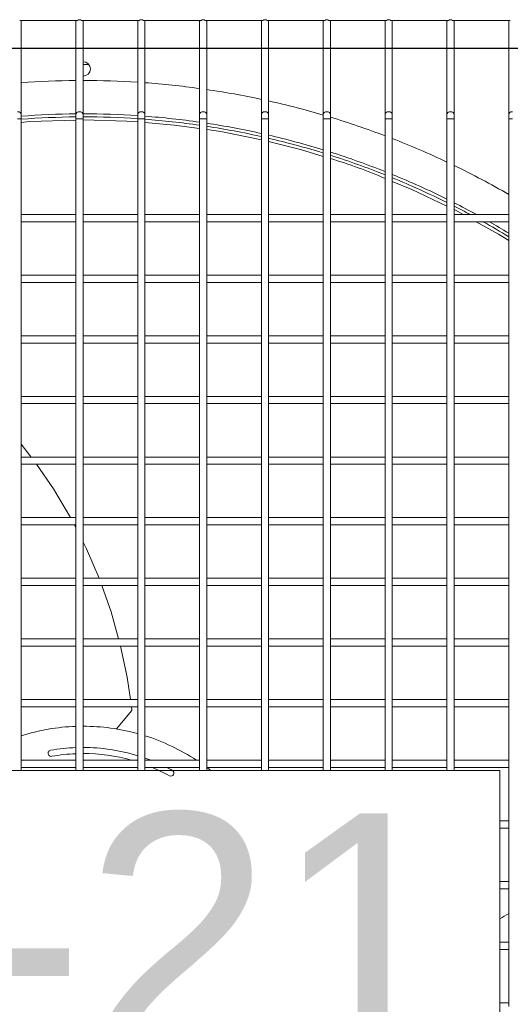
# Model space of a CAD drawing. Header units: millimetres. Extents: x 4 to 3534, y 14 to 98.
# Tile 68 of 161: x 19.79 to 19.993, y 56.733 to 57.139. Entities that reach past the tile are written whole.
import ezdxf

# ---------------------------------------------------------------- set-up
doc = ezdxf.new("R2010")
doc.units = ezdxf.units.MM
doc.header["$MEASUREMENT"] = 0
for name, color, linetype in [('ARQ - EQUIPO CONDENSADORA', 2, 'Continuous'), ('ARQ-TEXTO4', 4, 'Continuous'), ('TEXTO - CAP BTU', 1, 'Continuous')]:
    doc.layers.add(name, color=color, linetype=linetype)
doc.styles.add('Arial', font='arial.ttf')

msp = doc.modelspace()

# ---------------------------------------------------------------- linework, layer by layer
at = {"layer": 'ARQ - EQUIPO CONDENSADORA', "color": 7, "linetype": 'Continuous', "lineweight": 15}
for p, q in [((19.81415572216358, 57.13825115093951), (19.79035463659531, 57.13825115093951)), ((19.79100517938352, 57.13775115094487), (19.79100517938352, 57.13825115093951)), ((19.79100517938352, 57.09937812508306), (19.79100517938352, 57.13775115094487)), ((19.81350517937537, 57.13825115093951), (19.81350517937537, 57.13775115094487)), ((19.81350517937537, 57.13775115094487), (19.81350517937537, 57.09937812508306)), ((19.8396557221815, 57.13825115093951), (19.81585463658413, 57.13825115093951)), ((19.81650517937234, 57.13775115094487), (19.81650517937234, 57.13825115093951)), ((19.81650517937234, 57.09937812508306), (19.81650517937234, 57.13775115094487)), ((19.8390051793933, 57.13825115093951), (19.8390051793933, 57.13775115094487)), ((19.8390051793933, 57.13775115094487), (19.8390051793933, 57.09937812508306)), ((19.86515572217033, 57.13825115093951), (19.84135463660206, 57.13825115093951)), ((19.84200517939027, 57.13775115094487), (19.84200517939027, 57.13825115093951)), ((19.84200517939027, 57.09937812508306), (19.84200517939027, 57.13775115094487)), ((19.86450517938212, 57.13825115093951), (19.86450517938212, 57.13775115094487)), ((19.86450517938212, 57.13775115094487), (19.86450517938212, 57.09937812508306)), ((19.89065572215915, 57.13825115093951), (19.86685463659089, 57.13825115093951)), ((19.86750517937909, 57.13775115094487), (19.86750517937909, 57.13825115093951)), ((19.86750517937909, 57.09937812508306), (19.86750517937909, 57.13775115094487)), ((19.89000517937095, 57.13825115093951), (19.89000517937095, 57.13775115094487)), ((19.89000517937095, 57.13775115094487), (19.89000517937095, 57.09937812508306)), ((19.91615572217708, 57.13825115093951), (19.89235463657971, 57.13825115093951)), ((19.89300517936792, 57.13775115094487), (19.89300517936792, 57.13825115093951)), ((19.89300517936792, 57.09937812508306), (19.89300517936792, 57.13775115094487)), ((19.91550517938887, 57.13825115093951), (19.91550517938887, 57.13775115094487)), ((19.91550517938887, 57.13775115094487), (19.91550517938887, 57.09937812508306)), ((19.9416557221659, 57.13825115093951), (19.91785463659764, 57.13825115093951)), ((19.91850517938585, 57.13775115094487), (19.91850517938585, 57.13825115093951)), ((19.91850517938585, 57.09937812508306), (19.91850517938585, 57.13775115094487)), ((19.9410051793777, 57.13825115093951), (19.9410051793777, 57.13775115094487)), ((19.9410051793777, 57.13775115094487), (19.9410051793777, 57.09937812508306)), ((19.96715572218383, 57.13825115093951), (19.94335463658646, 57.13825115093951)), ((19.94400517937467, 57.13775115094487), (19.94400517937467, 57.13825115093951)), ((19.94400517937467, 57.09937812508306), (19.94400517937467, 57.13775115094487)), ((19.96650517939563, 57.13825115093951), (19.96650517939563, 57.13775115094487)), ((19.96650517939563, 57.13775115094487), (19.96650517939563, 57.09937812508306)), ((19.99265572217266, 57.13825115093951), (19.96885463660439, 57.13825115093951)), ((19.9695051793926, 57.13775115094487), (19.9695051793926, 57.13825115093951)), ((19.9695051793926, 57.09937812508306), (19.9695051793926, 57.13775115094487)), ((19.99200517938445, 57.13825115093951), (19.99200517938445, 57.13775115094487)), ((19.99200517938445, 57.13775115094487), (19.99200517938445, 57.09937812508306)), ((19.8188595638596, 57.12011015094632), (19.81650517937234, 57.12011015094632)), ((19.79100517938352, 57.09770078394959), (19.79100517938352, 57.09937812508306)), ((19.81350517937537, 57.09937812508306), (19.81350517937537, 57.09770078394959)), ((19.81650517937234, 57.09770078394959), (19.81650517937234, 57.09937812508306)), ((19.8390051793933, 57.09937812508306), (19.8390051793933, 57.09770078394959)), ((19.84200517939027, 57.09770078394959), (19.84200517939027, 57.09937812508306)), ((19.86450517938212, 57.09937812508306), (19.86450517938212, 57.09770078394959)), ((19.86750517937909, 57.09770078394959), (19.86750517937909, 57.09937812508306)), ((19.89000517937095, 57.09937812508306), (19.89000517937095, 57.09770078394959)), ((19.89300517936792, 57.09770078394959), (19.89300517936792, 57.09937812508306)), ((19.91550517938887, 57.09937812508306), (19.91550517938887, 57.09770078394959)), ((19.91850517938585, 57.09770078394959), (19.91850517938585, 57.09937812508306)), ((19.9410051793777, 57.09937812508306), (19.9410051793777, 57.09770078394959)), ((19.94400517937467, 57.09770078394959), (19.94400517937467, 57.09937812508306)), ((19.96650517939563, 57.09937812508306), (19.96650517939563, 57.09770078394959)), ((19.9695051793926, 57.09770078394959), (19.9695051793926, 57.09937812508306)), ((19.99200517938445, 57.09937812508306), (19.99200517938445, 57.09770078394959)), ((19.79100517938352, 57.09770078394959), (19.78950517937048, 57.09770078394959)), ((19.79100517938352, 57.05675061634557), (19.79100517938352, 57.09770078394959)), ((19.81350517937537, 57.09770078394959), (19.81350517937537, 57.05675115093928)), ((19.81500517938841, 57.09770078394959), (19.81350517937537, 57.09770078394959)), ((19.81650517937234, 57.09770078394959), (19.81500517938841, 57.09770078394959)), ((19.81650517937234, 57.05675061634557), (19.81650517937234, 57.09770078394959)), ((19.8390051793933, 57.09770078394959), (19.8390051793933, 57.05675115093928)), ((19.84050517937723, 57.09770078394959), (19.8390051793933, 57.09770078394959)), ((19.84200517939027, 57.09770078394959), (19.84050517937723, 57.09770078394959)), ((19.84200517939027, 57.05675061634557), (19.84200517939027, 57.09770078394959)), ((19.86450517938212, 57.09770078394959), (19.86450517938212, 57.05675115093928)), ((19.86600517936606, 57.09770078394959), (19.86450517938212, 57.09770078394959)), ((19.86750517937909, 57.09770078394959), (19.86600517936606, 57.09770078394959)), ((19.86750517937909, 57.05675061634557), (19.86750517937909, 57.09770078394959)), ((19.89000517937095, 57.09770078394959), (19.89000517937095, 57.05675115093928)), ((19.89150517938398, 57.09770078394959), (19.89000517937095, 57.09770078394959)), ((19.89300517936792, 57.09770078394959), (19.89150517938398, 57.09770078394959)), ((19.89300517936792, 57.05675061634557), (19.89300517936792, 57.09770078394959)), ((19.91550517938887, 57.09770078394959), (19.91550517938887, 57.05675115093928)), ((19.91700517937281, 57.09770078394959), (19.91550517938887, 57.09770078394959)), ((19.91850517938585, 57.09770078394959), (19.91700517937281, 57.09770078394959)), ((19.91850517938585, 57.05675061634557), (19.91850517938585, 57.09770078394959)), ((19.9410051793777, 57.09770078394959), (19.9410051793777, 57.05675115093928)), ((19.94250517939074, 57.09770078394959), (19.9410051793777, 57.09770078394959)), ((19.94400517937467, 57.09770078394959), (19.94250517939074, 57.09770078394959)), ((19.94400517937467, 57.05675061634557), (19.94400517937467, 57.09770078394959)), ((19.96650517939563, 57.09770078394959), (19.96650517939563, 57.05675115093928)), ((19.96800517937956, 57.09770078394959), (19.96650517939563, 57.09770078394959)), ((19.9695051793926, 57.09770078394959), (19.96800517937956, 57.09770078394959)), ((19.9695051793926, 57.05675061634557), (19.9695051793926, 57.09770078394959)), ((19.99200517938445, 57.09770078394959), (19.99200517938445, 57.05675115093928)), ((19.99350517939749, 57.09770078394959), (19.99200517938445, 57.09770078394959)), ((19.81350517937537, 57.05825115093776), (19.79100517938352, 57.05825115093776)), ((19.79100517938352, 57.03175061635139), (19.79100517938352, 57.05675061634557)), ((19.79100517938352, 57.05525115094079), (19.81350517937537, 57.05525115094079)), ((19.81350517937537, 57.05675115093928), (19.81350517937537, 57.0317511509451)), ((19.8390051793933, 57.05825115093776), (19.81650517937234, 57.05825115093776)), ((19.81650517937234, 57.03175061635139), (19.81650517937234, 57.05675061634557)), ((19.81650517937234, 57.05525115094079), (19.8390051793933, 57.05525115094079)), ((19.8390051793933, 57.05675115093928), (19.8390051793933, 57.0317511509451)), ((19.86450517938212, 57.05825115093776), (19.84200517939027, 57.05825115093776)), ((19.84200517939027, 57.03175061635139), (19.84200517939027, 57.05675061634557)), ((19.84200517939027, 57.05525115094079), (19.86450517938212, 57.05525115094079)), ((19.86450517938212, 57.05675115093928), (19.86450517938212, 57.0317511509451)), ((19.89000517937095, 57.05825115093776), (19.86750517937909, 57.05825115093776)), ((19.86750517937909, 57.03175061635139), (19.86750517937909, 57.05675061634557)), ((19.86750517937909, 57.05525115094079), (19.89000517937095, 57.05525115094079)), ((19.89000517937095, 57.05675115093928), (19.89000517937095, 57.0317511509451)), ((19.91550517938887, 57.05825115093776), (19.89300517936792, 57.05825115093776)), ((19.89300517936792, 57.03175061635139), (19.89300517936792, 57.05675061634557)), ((19.89300517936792, 57.05525115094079), (19.91550517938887, 57.05525115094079)), ((19.91550517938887, 57.05675115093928), (19.91550517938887, 57.0317511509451)), ((19.9410051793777, 57.05825115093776), (19.91850517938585, 57.05825115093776)), ((19.91850517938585, 57.03175061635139), (19.91850517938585, 57.05675061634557)), ((19.91850517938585, 57.05525115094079), (19.9410051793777, 57.05525115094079)), ((19.9410051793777, 57.05675115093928), (19.9410051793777, 57.0317511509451)), ((19.96650517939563, 57.05825115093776), (19.94400517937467, 57.05825115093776)), ((19.94400517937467, 57.03175061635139), (19.94400517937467, 57.05675061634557)), ((19.94400517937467, 57.05525115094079), (19.96650517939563, 57.05525115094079)), ((19.96650517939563, 57.05675115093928), (19.96650517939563, 57.0317511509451)), ((19.99200517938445, 57.05825115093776), (19.9695051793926, 57.05825115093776)), ((19.9695051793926, 57.03175061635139), (19.9695051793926, 57.05675061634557)), ((19.9695051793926, 57.05525115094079), (19.99200517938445, 57.05525115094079)), ((19.99200517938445, 57.05675115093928), (19.99200517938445, 57.0317511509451)), ((19.81350517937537, 57.03325115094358), (19.79100517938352, 57.03325115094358)), ((19.79100517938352, 57.00675061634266), (19.79100517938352, 57.03175061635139)), ((19.79100517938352, 57.03025115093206), (19.81350517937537, 57.03025115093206)), ((19.81350517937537, 57.0317511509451), (19.81350517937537, 57.00675115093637)), ((19.8390051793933, 57.03325115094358), (19.81650517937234, 57.03325115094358)), ((19.81650517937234, 57.00675061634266), (19.81650517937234, 57.03175061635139)), ((19.81650517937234, 57.03025115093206), (19.8390051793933, 57.03025115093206)), ((19.8390051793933, 57.0317511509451), (19.8390051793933, 57.00675115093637)), ((19.86450517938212, 57.03325115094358), (19.84200517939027, 57.03325115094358)), ((19.84200517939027, 57.00675061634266), (19.84200517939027, 57.03175061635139)), ((19.84200517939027, 57.03025115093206), (19.86450517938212, 57.03025115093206)), ((19.86450517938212, 57.0317511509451), (19.86450517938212, 57.00675115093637)), ((19.89000517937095, 57.03325115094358), (19.86750517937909, 57.03325115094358)), ((19.86750517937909, 57.00675061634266), (19.86750517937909, 57.03175061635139)), ((19.86750517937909, 57.03025115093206), (19.89000517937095, 57.03025115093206)), ((19.89000517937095, 57.0317511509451), (19.89000517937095, 57.00675115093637)), ((19.91550517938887, 57.03325115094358), (19.89300517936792, 57.03325115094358)), ((19.89300517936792, 57.00675061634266), (19.89300517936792, 57.03175061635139)), ((19.89300517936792, 57.03025115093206), (19.91550517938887, 57.03025115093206)), ((19.91550517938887, 57.0317511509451), (19.91550517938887, 57.00675115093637)), ((19.9410051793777, 57.03325115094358), (19.91850517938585, 57.03325115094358)), ((19.91850517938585, 57.00675061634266), (19.91850517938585, 57.03175061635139)), ((19.91850517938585, 57.03025115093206), (19.9410051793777, 57.03025115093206)), ((19.9410051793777, 57.0317511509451), (19.9410051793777, 57.00675115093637)), ((19.96650517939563, 57.03325115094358), (19.94400517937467, 57.03325115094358)), ((19.94400517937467, 57.00675061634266), (19.94400517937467, 57.03175061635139)), ((19.94400517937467, 57.03025115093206), (19.96650517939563, 57.03025115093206)), ((19.96650517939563, 57.0317511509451), (19.96650517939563, 57.00675115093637)), ((19.99200517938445, 57.03325115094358), (19.9695051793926, 57.03325115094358)), ((19.9695051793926, 57.00675061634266), (19.9695051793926, 57.03175061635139)), ((19.9695051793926, 57.03025115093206), (19.99200517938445, 57.03025115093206)), ((19.99200517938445, 57.0317511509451), (19.99200517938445, 57.00675115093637)), ((19.81350517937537, 57.00825115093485), (19.79100517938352, 57.00825115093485)), ((19.79100517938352, 56.98175061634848), (19.79100517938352, 57.00675061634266)), ((19.81350517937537, 57.00675115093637), (19.81350517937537, 56.98175115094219)), ((19.8390051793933, 57.00825115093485), (19.81650517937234, 57.00825115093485)), ((19.81650517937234, 56.98175061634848), (19.81650517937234, 57.00675061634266)), ((19.8390051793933, 57.00675115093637), (19.8390051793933, 56.98175115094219)), ((19.86450517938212, 57.00825115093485), (19.84200517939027, 57.00825115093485)), ((19.84200517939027, 56.98175061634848), (19.84200517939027, 57.00675061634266)), ((19.86450517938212, 57.00675115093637), (19.86450517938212, 56.98175115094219)), ((19.89000517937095, 57.00825115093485), (19.86750517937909, 57.00825115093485)), ((19.86750517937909, 56.98175061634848), (19.86750517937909, 57.00675061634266)), ((19.89000517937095, 57.00675115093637), (19.89000517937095, 56.98175115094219)), ((19.91550517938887, 57.00825115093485), (19.89300517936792, 57.00825115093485)), ((19.89300517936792, 56.98175061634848), (19.89300517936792, 57.00675061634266)), ((19.91550517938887, 57.00675115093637), (19.91550517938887, 56.98175115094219)), ((19.9410051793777, 57.00825115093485), (19.91850517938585, 57.00825115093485)), ((19.91850517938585, 56.98175061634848), (19.91850517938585, 57.00675061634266)), ((19.9410051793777, 57.00675115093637), (19.9410051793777, 56.98175115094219)), ((19.96650517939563, 57.00825115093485), (19.94400517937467, 57.00825115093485)), ((19.94400517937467, 56.98175061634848), (19.94400517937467, 57.00675061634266)), ((19.96650517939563, 57.00675115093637), (19.96650517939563, 56.98175115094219)), ((19.99200517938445, 57.00825115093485), (19.9695051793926, 57.00825115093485)), ((19.9695051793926, 56.98175061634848), (19.9695051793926, 57.00675061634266)), ((19.99200517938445, 57.00675115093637), (19.99200517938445, 56.98175115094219)), ((19.79100517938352, 57.00525115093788), (19.81350517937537, 57.00525115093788)), ((19.81650517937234, 57.00525115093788), (19.8390051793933, 57.00525115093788)), ((19.84200517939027, 57.00525115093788), (19.86450517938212, 57.00525115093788)), ((19.86750517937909, 57.00525115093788), (19.89000517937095, 57.00525115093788)), ((19.89300517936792, 57.00525115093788), (19.91550517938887, 57.00525115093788)), ((19.91850517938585, 57.00525115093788), (19.9410051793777, 57.00525115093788)), ((19.94400517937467, 57.00525115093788), (19.96650517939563, 57.00525115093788)), ((19.9695051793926, 57.00525115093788), (19.99200517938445, 57.00525115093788)), ((19.81350517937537, 56.98325115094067), (19.79100517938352, 56.98325115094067)), ((19.79100517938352, 56.95675061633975), (19.79100517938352, 56.98175061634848)), ((19.81350517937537, 56.98175115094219), (19.81350517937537, 56.95675115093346)), ((19.8390051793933, 56.98325115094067), (19.81650517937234, 56.98325115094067)), ((19.81650517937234, 56.95675061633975), (19.81650517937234, 56.98175061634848)), ((19.8390051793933, 56.98175115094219), (19.8390051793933, 56.95675115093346)), ((19.86450517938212, 56.98325115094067), (19.84200517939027, 56.98325115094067)), ((19.84200517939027, 56.95675061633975), (19.84200517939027, 56.98175061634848)), ((19.86450517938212, 56.98175115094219), (19.86450517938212, 56.95675115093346)), ((19.89000517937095, 56.98325115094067), (19.86750517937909, 56.98325115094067)), ((19.86750517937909, 56.95675061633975), (19.86750517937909, 56.98175061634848)), ((19.89000517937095, 56.98175115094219), (19.89000517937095, 56.95675115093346)), ((19.91550517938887, 56.98325115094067), (19.89300517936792, 56.98325115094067)), ((19.89300517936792, 56.95675061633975), (19.89300517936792, 56.98175061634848)), ((19.91550517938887, 56.98175115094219), (19.91550517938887, 56.95675115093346)), ((19.9410051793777, 56.98325115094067), (19.91850517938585, 56.98325115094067)), ((19.91850517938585, 56.95675061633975), (19.91850517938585, 56.98175061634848)), ((19.9410051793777, 56.98175115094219), (19.9410051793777, 56.95675115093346)), ((19.96650517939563, 56.98325115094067), (19.94400517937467, 56.98325115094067)), ((19.94400517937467, 56.95675061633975), (19.94400517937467, 56.98175061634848)), ((19.96650517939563, 56.98175115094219), (19.96650517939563, 56.95675115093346)), ((19.99200517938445, 56.98325115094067), (19.9695051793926, 56.98325115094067)), ((19.9695051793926, 56.95675061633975), (19.9695051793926, 56.98175061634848)), ((19.99200517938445, 56.98175115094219), (19.99200517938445, 56.95675115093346)), ((19.79100517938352, 56.9802511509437), (19.81350517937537, 56.9802511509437)), ((19.81650517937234, 56.9802511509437), (19.8390051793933, 56.9802511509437)), ((19.84200517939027, 56.9802511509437), (19.86450517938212, 56.9802511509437)), ((19.86750517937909, 56.9802511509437), (19.89000517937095, 56.9802511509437)), ((19.89300517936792, 56.9802511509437), (19.91550517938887, 56.9802511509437)), ((19.91850517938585, 56.9802511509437), (19.9410051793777, 56.9802511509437)), ((19.94400517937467, 56.9802511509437), (19.96650517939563, 56.9802511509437)), ((19.9695051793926, 56.9802511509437), (19.99200517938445, 56.9802511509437)), ((19.79513613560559, 56.95825115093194), (19.79100517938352, 56.96349169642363)), ((19.81350517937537, 56.95825115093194), (19.79100517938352, 56.95825115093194)), ((19.8390051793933, 56.95825115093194), (19.81650517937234, 56.95825115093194)), ((19.86450517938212, 56.95825115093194), (19.84200517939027, 56.95825115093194)), ((19.89000517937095, 56.95825115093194), (19.86750517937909, 56.95825115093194)), ((19.91550517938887, 56.95825115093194), (19.89300517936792, 56.95825115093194)), ((19.9410051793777, 56.95825115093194), (19.91850517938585, 56.95825115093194)), ((19.96650517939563, 56.95825115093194), (19.94400517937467, 56.95825115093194)), ((19.99200517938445, 56.95825115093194), (19.9695051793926, 56.95825115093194)), ((19.79100517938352, 56.93175061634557), (19.79100517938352, 56.95675061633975)), ((19.79100517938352, 56.95525115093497), (19.81350517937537, 56.95525115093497)), ((19.81350517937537, 56.95675115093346), (19.81350517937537, 56.93175115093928)), ((19.81650517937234, 56.93175061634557), (19.81650517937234, 56.95675061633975)), ((19.81650517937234, 56.95525115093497), (19.8390051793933, 56.95525115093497)), ((19.8390051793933, 56.95675115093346), (19.8390051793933, 56.93175115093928)), ((19.84200517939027, 56.93175061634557), (19.84200517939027, 56.95675061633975)), ((19.84200517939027, 56.95525115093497), (19.86450517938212, 56.95525115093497)), ((19.86450517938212, 56.95675115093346), (19.86450517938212, 56.93175115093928)), ((19.86750517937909, 56.93175061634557), (19.86750517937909, 56.95675061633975)), ((19.86750517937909, 56.95525115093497), (19.89000517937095, 56.95525115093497)), ((19.89000517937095, 56.95675115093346), (19.89000517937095, 56.93175115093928)), ((19.89300517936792, 56.93175061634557), (19.89300517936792, 56.95675061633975)), ((19.89300517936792, 56.95525115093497), (19.91550517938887, 56.95525115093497)), ((19.91550517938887, 56.95675115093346), (19.91550517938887, 56.93175115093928)), ((19.91850517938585, 56.93175061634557), (19.91850517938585, 56.95675061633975)), ((19.91850517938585, 56.95525115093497), (19.9410051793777, 56.95525115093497)), ((19.9410051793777, 56.95675115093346), (19.9410051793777, 56.93175115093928)), ((19.94400517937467, 56.93175061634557), (19.94400517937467, 56.95675061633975)), ((19.94400517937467, 56.95525115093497), (19.96650517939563, 56.95525115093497)), ((19.96650517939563, 56.95675115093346), (19.96650517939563, 56.93175115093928)), ((19.9695051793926, 56.93175061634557), (19.9695051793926, 56.95675061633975)), ((19.9695051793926, 56.95525115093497), (19.99200517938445, 56.95525115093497)), ((19.99200517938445, 56.95675115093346), (19.99200517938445, 56.93175115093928)), ((19.81350517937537, 56.93325115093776), (19.79100517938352, 56.93325115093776)), ((19.8390051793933, 56.93325115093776), (19.81650517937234, 56.93325115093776)), ((19.86450517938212, 56.93325115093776), (19.84200517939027, 56.93325115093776)), ((19.89000517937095, 56.93325115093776), (19.86750517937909, 56.93325115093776)), ((19.91550517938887, 56.93325115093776), (19.89300517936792, 56.93325115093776)), ((19.9410051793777, 56.93325115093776), (19.91850517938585, 56.93325115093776)), ((19.96650517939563, 56.93325115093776), (19.94400517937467, 56.93325115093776)), ((19.99200517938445, 56.93325115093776), (19.9695051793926, 56.93325115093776)), ((19.79100517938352, 56.90675061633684), (19.79100517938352, 56.93175061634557)), ((19.79100517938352, 56.93025115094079), (19.81350517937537, 56.93025115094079)), ((19.81350517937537, 56.92904444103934), (19.81289188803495, 56.93025115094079)), ((19.81350517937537, 56.93175115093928), (19.81350517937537, 56.90675115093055)), ((19.81650517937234, 56.90675061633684), (19.81650517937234, 56.93175061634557)), ((19.81650517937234, 56.93025115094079), (19.8390051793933, 56.93025115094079)), ((19.8390051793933, 56.93175115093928), (19.8390051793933, 56.90675115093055)), ((19.84200517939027, 56.90675061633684), (19.84200517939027, 56.93175061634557)), ((19.84200517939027, 56.93025115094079), (19.86450517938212, 56.93025115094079)), ((19.86450517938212, 56.93175115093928), (19.86450517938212, 56.90675115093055)), ((19.86750517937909, 56.90675061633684), (19.86750517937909, 56.93175061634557)), ((19.86750517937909, 56.93025115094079), (19.89000517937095, 56.93025115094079)), ((19.89000517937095, 56.93175115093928), (19.89000517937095, 56.90675115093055)), ((19.89300517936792, 56.90675061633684), (19.89300517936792, 56.93175061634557)), ((19.89300517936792, 56.93025115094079), (19.91550517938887, 56.93025115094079)), ((19.91550517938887, 56.93175115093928), (19.91550517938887, 56.90675115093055)), ((19.91850517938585, 56.90675061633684), (19.91850517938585, 56.93175061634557)), ((19.91850517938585, 56.93025115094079), (19.9410051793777, 56.93025115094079)), ((19.9410051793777, 56.93175115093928), (19.9410051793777, 56.90675115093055)), ((19.94400517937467, 56.90675061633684), (19.94400517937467, 56.93175061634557)), ((19.94400517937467, 56.93025115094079), (19.96650517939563, 56.93025115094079)), ((19.96650517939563, 56.93175115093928), (19.96650517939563, 56.90675115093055)), ((19.9695051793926, 56.90675061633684), (19.9695051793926, 56.93175061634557)), ((19.9695051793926, 56.93025115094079), (19.99200517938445, 56.93025115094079)), ((19.99200517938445, 56.93175115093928), (19.99200517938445, 56.90675115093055)), ((19.81350517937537, 56.90825115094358), (19.79100517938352, 56.90825115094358)), ((19.8390051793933, 56.90825115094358), (19.81650517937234, 56.90825115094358)), ((19.86450517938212, 56.90825115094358), (19.84200517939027, 56.90825115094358)), ((19.89000517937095, 56.90825115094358), (19.86750517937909, 56.90825115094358)), ((19.91550517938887, 56.90825115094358), (19.89300517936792, 56.90825115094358)), ((19.9410051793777, 56.90825115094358), (19.91850517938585, 56.90825115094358)), ((19.96650517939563, 56.90825115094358), (19.94400517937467, 56.90825115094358)), ((19.99200517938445, 56.90825115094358), (19.9695051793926, 56.90825115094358)), ((19.79100517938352, 56.88175061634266), (19.79100517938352, 56.90675061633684)), ((19.79100517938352, 56.90525115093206), (19.81350517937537, 56.90525115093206)), ((19.81350517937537, 56.90675115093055), (19.81350517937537, 56.88175115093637)), ((19.81650517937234, 56.88175061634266), (19.81650517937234, 56.90675061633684)), ((19.81650517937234, 56.90525115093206), (19.8390051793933, 56.90525115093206)), ((19.8390051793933, 56.90675115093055), (19.8390051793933, 56.88175115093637)), ((19.84200517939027, 56.88175061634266), (19.84200517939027, 56.90675061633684)), ((19.84200517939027, 56.90525115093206), (19.86450517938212, 56.90525115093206)), ((19.86450517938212, 56.90675115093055), (19.86450517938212, 56.88175115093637)), ((19.86750517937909, 56.88175061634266), (19.86750517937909, 56.90675061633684)), ((19.86750517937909, 56.90525115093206), (19.89000517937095, 56.90525115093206)), ((19.89000517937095, 56.90675115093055), (19.89000517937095, 56.88175115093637)), ((19.89300517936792, 56.88175061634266), (19.89300517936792, 56.90675061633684)), ((19.89300517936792, 56.90525115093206), (19.91550517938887, 56.90525115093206)), ((19.91550517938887, 56.90675115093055), (19.91550517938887, 56.88175115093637)), ((19.91850517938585, 56.88175061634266), (19.91850517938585, 56.90675061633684)), ((19.91850517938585, 56.90525115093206), (19.9410051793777, 56.90525115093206)), ((19.9410051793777, 56.90675115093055), (19.9410051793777, 56.88175115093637)), ((19.94400517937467, 56.88175061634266), (19.94400517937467, 56.90675061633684)), ((19.94400517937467, 56.90525115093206), (19.96650517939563, 56.90525115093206)), ((19.96650517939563, 56.90675115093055), (19.96650517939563, 56.88175115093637)), ((19.9695051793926, 56.88175061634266), (19.9695051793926, 56.90675061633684)), ((19.9695051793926, 56.90525115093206), (19.99200517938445, 56.90525115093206)), ((19.99200517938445, 56.90675115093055), (19.99200517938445, 56.88175115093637)), ((19.81350517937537, 56.88325115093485), (19.79100517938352, 56.88325115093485)), ((19.79100517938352, 56.85675061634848), (19.79100517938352, 56.88175061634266)), ((19.79100517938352, 56.88025115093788), (19.81350517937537, 56.88025115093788)), ((19.81350517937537, 56.88175115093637), (19.81350517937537, 56.85675115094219)), ((19.8390051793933, 56.88325115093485), (19.81650517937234, 56.88325115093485)), ((19.81650517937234, 56.85675061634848), (19.81650517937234, 56.88175061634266)), ((19.81650517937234, 56.88025115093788), (19.8390051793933, 56.88025115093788)), ((19.8390051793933, 56.88175115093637), (19.8390051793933, 56.85675115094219)), ((19.86450517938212, 56.88325115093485), (19.84200517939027, 56.88325115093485)), ((19.84200517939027, 56.85675061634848), (19.84200517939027, 56.88175061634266)), ((19.84200517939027, 56.88025115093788), (19.86450517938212, 56.88025115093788)), ((19.86450517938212, 56.88175115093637), (19.86450517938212, 56.85675115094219)), ((19.89000517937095, 56.88325115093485), (19.86750517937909, 56.88325115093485)), ((19.86750517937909, 56.85675061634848), (19.86750517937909, 56.88175061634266)), ((19.86750517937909, 56.88025115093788), (19.89000517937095, 56.88025115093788)), ((19.89000517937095, 56.88175115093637), (19.89000517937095, 56.85675115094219)), ((19.91550517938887, 56.88325115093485), (19.89300517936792, 56.88325115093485)), ((19.89300517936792, 56.85675061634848), (19.89300517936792, 56.88175061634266)), ((19.89300517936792, 56.88025115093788), (19.91550517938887, 56.88025115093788)), ((19.91550517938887, 56.88175115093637), (19.91550517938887, 56.85675115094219)), ((19.9410051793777, 56.88325115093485), (19.91850517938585, 56.88325115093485)), ((19.91850517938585, 56.85675061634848), (19.91850517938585, 56.88175061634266)), ((19.91850517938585, 56.88025115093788), (19.9410051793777, 56.88025115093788)), ((19.9410051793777, 56.88175115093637), (19.9410051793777, 56.85675115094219)), ((19.96650517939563, 56.88325115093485), (19.94400517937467, 56.88325115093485)), ((19.94400517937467, 56.85675061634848), (19.94400517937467, 56.88175061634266)), ((19.94400517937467, 56.88025115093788), (19.96650517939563, 56.88025115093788)), ((19.96650517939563, 56.88175115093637), (19.96650517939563, 56.85675115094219)), ((19.99200517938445, 56.88325115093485), (19.9695051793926, 56.88325115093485)), ((19.9695051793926, 56.85675061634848), (19.9695051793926, 56.88175061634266)), ((19.9695051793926, 56.88025115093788), (19.99200517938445, 56.88025115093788)), ((19.99200517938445, 56.88175115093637), (19.99200517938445, 56.85675115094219)), ((19.81350517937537, 56.85825115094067), (19.79100517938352, 56.85825115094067)), ((19.79100517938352, 56.83175061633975), (19.79100517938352, 56.85675061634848)), ((19.81350517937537, 56.85675115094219), (19.81350517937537, 56.83175115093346)), ((19.8390051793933, 56.85825115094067), (19.81650517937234, 56.85825115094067)), ((19.81650517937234, 56.83175061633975), (19.81650517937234, 56.85675061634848)), ((19.8390051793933, 56.85675115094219), (19.8390051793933, 56.83175115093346)), ((19.86450517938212, 56.85825115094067), (19.84200517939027, 56.85825115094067)), ((19.84200517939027, 56.83175061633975), (19.84200517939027, 56.85675061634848)), ((19.86450517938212, 56.85675115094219), (19.86450517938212, 56.83175115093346)), ((19.89000517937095, 56.85825115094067), (19.86750517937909, 56.85825115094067)), ((19.86750517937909, 56.83175061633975), (19.86750517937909, 56.85675061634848)), ((19.89000517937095, 56.85675115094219), (19.89000517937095, 56.83175115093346)), ((19.91550517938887, 56.85825115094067), (19.89300517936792, 56.85825115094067)), ((19.89300517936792, 56.83175061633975), (19.89300517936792, 56.85675061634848)), ((19.91550517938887, 56.85675115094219), (19.91550517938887, 56.83175115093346)), ((19.9410051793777, 56.85825115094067), (19.91850517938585, 56.85825115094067)), ((19.91850517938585, 56.83175061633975), (19.91850517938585, 56.85675061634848)), ((19.9410051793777, 56.85675115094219), (19.9410051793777, 56.83175115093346)), ((19.96650517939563, 56.85825115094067), (19.94400517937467, 56.85825115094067)), ((19.94400517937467, 56.83175061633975), (19.94400517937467, 56.85675061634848)), ((19.96650517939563, 56.85675115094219), (19.96650517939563, 56.83175115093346)), ((19.99200517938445, 56.85825115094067), (19.9695051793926, 56.85825115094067)), ((19.9695051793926, 56.83175061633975), (19.9695051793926, 56.85675061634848)), ((19.99200517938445, 56.85675115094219), (19.99200517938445, 56.83175115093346)), ((19.79100517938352, 56.85525115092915), (19.81350517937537, 56.85525115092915)), ((19.81650517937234, 56.85525115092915), (19.8390051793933, 56.85525115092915)), ((19.83033048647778, 56.84612010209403), (19.83657573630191, 56.8537336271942)), ((19.83665527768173, 56.85400357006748), (19.83647145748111, 56.85525115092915)), ((19.84200517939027, 56.85525115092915), (19.86450517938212, 56.85525115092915)), ((19.86750517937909, 56.85525115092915), (19.89000517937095, 56.85525115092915)), ((19.89300517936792, 56.85525115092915), (19.91550517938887, 56.85525115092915)), ((19.91850517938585, 56.85525115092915), (19.9410051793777, 56.85525115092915)), ((19.94400517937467, 56.85525115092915), (19.96650517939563, 56.85525115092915)), ((19.9695051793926, 56.85525115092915), (19.99200517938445, 56.85525115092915)), ((19.81350517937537, 56.83325115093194), (19.79100517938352, 56.83325115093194)), ((19.79100517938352, 56.82898774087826), (19.79100517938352, 56.83175061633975)), ((19.81350517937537, 56.83175115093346), (19.81350517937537, 56.82898774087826)), ((19.8390051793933, 56.83325115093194), (19.81650517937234, 56.83325115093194)), ((19.81650517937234, 56.82898774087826), (19.81650517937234, 56.83175061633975)), ((19.8390051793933, 56.83175115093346), (19.8390051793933, 56.82898774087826)), ((19.86450517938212, 56.83325115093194), (19.84200517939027, 56.83325115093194)), ((19.84200517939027, 56.82898774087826), (19.84200517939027, 56.83175061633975)), ((19.86450517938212, 56.83175115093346), (19.86450517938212, 56.82898774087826)), ((19.89000517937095, 56.83325115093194), (19.86750517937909, 56.83325115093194)), ((19.86750517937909, 56.82898774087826), (19.86750517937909, 56.83175061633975)), ((19.89000517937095, 56.83175115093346), (19.89000517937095, 56.82898774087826)), ((19.91550517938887, 56.83325115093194), (19.89300517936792, 56.83325115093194)), ((19.89300517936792, 56.82898774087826), (19.89300517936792, 56.83175061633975)), ((19.91550517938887, 56.83175115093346), (19.91550517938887, 56.82898774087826)), ((19.9410051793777, 56.83325115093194), (19.91850517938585, 56.83325115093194)), ((19.91850517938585, 56.82898774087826), (19.91850517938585, 56.83175061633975)), ((19.9410051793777, 56.83175115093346), (19.9410051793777, 56.82898774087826)), ((19.96650517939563, 56.83325115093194), (19.94400517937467, 56.83325115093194)), ((19.94400517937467, 56.82898774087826), (19.94400517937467, 56.83175061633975)), ((19.96650517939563, 56.83175115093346), (19.96650517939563, 56.82898774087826)), ((19.99200517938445, 56.83325115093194), (19.9695051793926, 56.83325115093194)), ((19.9695051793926, 56.82898774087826), (19.9695051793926, 56.83175061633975)), ((19.99200517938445, 56.83175115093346), (19.99200517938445, 56.80675115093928)), ((19.79100517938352, 56.83025115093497), (19.81350517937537, 56.83025115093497)), ((19.81650517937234, 56.83025115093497), (19.8390051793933, 56.83025115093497)), ((19.84200517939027, 56.83025115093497), (19.86450517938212, 56.83025115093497)), ((19.86750551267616, 56.83025115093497), (19.89000517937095, 56.83025115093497)), ((19.89300517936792, 56.83025115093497), (19.91550517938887, 56.83025115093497)), ((19.91850517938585, 56.83025115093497), (19.9410051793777, 56.83025115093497)), ((19.94400517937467, 56.83025115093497), (19.96650517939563, 56.83025115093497)), ((19.9695051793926, 56.83025115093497), (19.99200517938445, 56.83025115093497)), ((19.99200517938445, 56.80825115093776), (19.98831968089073, 56.80825115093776)), ((19.99200517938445, 56.80675115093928), (19.99200517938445, 56.78175115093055)), ((19.98831968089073, 56.80525115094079), (19.99200517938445, 56.80525115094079)), ((19.99200517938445, 56.78325115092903), (19.98831968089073, 56.78325115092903)), ((19.98831968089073, 56.78025115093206), (19.99200517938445, 56.78025115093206)), ((19.99200517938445, 56.78175115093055), (19.99200517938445, 56.75675115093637)), ((19.99200517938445, 56.75825115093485), (19.98831968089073, 56.75825115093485)), ((19.98831968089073, 56.75525115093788), (19.99200517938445, 56.75525115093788)), ((19.99200517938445, 56.75675115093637), (19.99200517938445, 56.73175115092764)), ((19.99200517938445, 56.73325115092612), (19.98831968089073, 56.73325115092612))]:
    msp.add_line(p, q, dxfattribs=at)
at = {"layer": 'ARQ - EQUIPO CONDENSADORA', "color": 7, "linetype": 'Continuous'}
msp.add_line((19.20985317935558, 57.12687315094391), (20.42135317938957, 57.12687315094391), dxfattribs=at)
at = {"layer": 'ARQ - EQUIPO CONDENSADORA', "color": 7, "linetype": 'Continuous', "lineweight": 15}
for points in [[(19.79100517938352, 57.09937812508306), (19.7908909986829, 57.09985954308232), (19.79056583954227, 57.10026766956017), (19.79007920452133, 57.10054037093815), (19.78950517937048, 57.10063613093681)], [(19.81500517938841, 57.10063613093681), (19.81443115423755, 57.10054037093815), (19.81394451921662, 57.10026766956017), (19.81361936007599, 57.09985954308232), (19.81350517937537, 57.09937812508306)], [(19.81650517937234, 57.09937812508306), (19.81639099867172, 57.09985954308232), (19.8160658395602, 57.10026766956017), (19.81557920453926, 57.10054037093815), (19.81500517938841, 57.10063613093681)], [(19.84050517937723, 57.10063613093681), (19.83993115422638, 57.10054037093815), (19.83944451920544, 57.10026766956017), (19.83911936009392, 57.09985954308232), (19.8390051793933, 57.09937812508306)], [(19.84200517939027, 57.09937812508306), (19.84189099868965, 57.09985954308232), (19.84156583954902, 57.10026766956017), (19.84107920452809, 57.10054037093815), (19.84050517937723, 57.10063613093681)], [(19.86600517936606, 57.10063613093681), (19.86543115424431, 57.10054037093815), (19.86494451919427, 57.10026766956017), (19.86461936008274, 57.09985954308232), (19.86450517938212, 57.09937812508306)], [(19.86750517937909, 57.09937812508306), (19.86739099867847, 57.09985954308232), (19.86706583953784, 57.10026766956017), (19.86657920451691, 57.10054037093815), (19.86600517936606, 57.10063613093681)], [(19.89150517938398, 57.10063613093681), (19.89093115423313, 57.10054037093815), (19.8904445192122, 57.10026766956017), (19.89011936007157, 57.09985954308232), (19.89000517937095, 57.09937812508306)], [(19.89300517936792, 57.09937812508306), (19.8928909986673, 57.09985954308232), (19.89256583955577, 57.10026766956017), (19.89207920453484, 57.10054037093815), (19.89150517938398, 57.10063613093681)], [(19.91700517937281, 57.10063613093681), (19.91643115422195, 57.10054037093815), (19.91594451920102, 57.10026766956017), (19.91561936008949, 57.09985954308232), (19.91550517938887, 57.09937812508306)], [(19.91850517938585, 57.09937812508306), (19.91839099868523, 57.09985954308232), (19.9180658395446, 57.10026766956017), (19.91757920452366, 57.10054037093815), (19.91700517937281, 57.10063613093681)], [(19.94250517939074, 57.10063613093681), (19.94193115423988, 57.10054037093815), (19.94144451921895, 57.10026766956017), (19.94111936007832, 57.09985954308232), (19.9410051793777, 57.09937812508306)], [(19.94400517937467, 57.09937812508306), (19.94389099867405, 57.09985954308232), (19.94356583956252, 57.10026766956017), (19.94307920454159, 57.10054037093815), (19.94250517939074, 57.10063613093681)], [(19.96800517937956, 57.10063613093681), (19.96743115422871, 57.10054037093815), (19.96694451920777, 57.10026766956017), (19.96661936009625, 57.09985954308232), (19.96650517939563, 57.09937812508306)], [(19.9695051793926, 57.09937812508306), (19.96939099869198, 57.09985954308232), (19.96906583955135, 57.10026766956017), (19.96857920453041, 57.10054037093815), (19.96800517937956, 57.10063613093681)], [(19.99350517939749, 57.10063613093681), (19.99293115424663, 57.10054037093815), (19.9924445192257, 57.10026766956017), (19.99211936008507, 57.09985954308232), (19.99200517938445, 57.09937812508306)], [(19.81350517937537, 57.09719197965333), (19.79445063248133, 57.09652478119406), (19.79100517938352, 57.0961900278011)], [(19.8390051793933, 57.09639356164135), (19.83450581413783, 57.09676813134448), (19.81650517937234, 57.09721557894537)], [(19.86450517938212, 57.09365441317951), (19.85406354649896, 57.09513996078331), (19.84200517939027, 57.09614381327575)], [(19.89000517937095, 57.08903106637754), (19.87325968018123, 57.09240889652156), (19.86750517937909, 57.09322759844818)], [(19.91550517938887, 57.08221837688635), (19.90615870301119, 57.08503175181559), (19.89300517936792, 57.08838276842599)], [(19.96650517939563, 57.06167941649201), (19.95202267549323, 57.06861751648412), (19.94400517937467, 57.07188062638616)], [(19.97320280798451, 57.05825115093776), (19.97032475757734, 57.05984957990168), (19.9695051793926, 57.06024221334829)], [(19.99200517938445, 57.04747144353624), (19.98782897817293, 57.05012798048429), (19.97860445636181, 57.05525115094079)], [(19.8113401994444, 56.93325115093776), (19.8042615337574, 56.94515827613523), (19.79732960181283, 56.95525115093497)], [(19.82308774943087, 56.90825115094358), (19.81791102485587, 56.9203755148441), (19.81650517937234, 56.9231416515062)], [(19.83115380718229, 56.88325115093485), (19.82802255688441, 56.89438231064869), (19.82419767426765, 56.90525115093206)], [(19.8360294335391, 56.85825115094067), (19.83466183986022, 56.86753295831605), (19.83194555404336, 56.88025115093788)]]:
    msp.add_lwpolyline(points, dxfattribs=at)
for centre, radius, start, end in [((19.79038129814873, 57.13770674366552), 0.0006254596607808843, 4.071393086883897, 60.50649464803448), ((19.81412906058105, 57.13770674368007), 0.0006254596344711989, 119.4935040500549, 175.9286080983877), ((19.81500517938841, 57.13726094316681), 0.001304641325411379, 49.37510809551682, 130.6248919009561), ((19.81588129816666, 57.13770674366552), 0.0006254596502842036, 4.07139320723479, 60.50649521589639), ((19.83962906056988, 57.13770674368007), 0.000625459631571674, 119.4935039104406, 175.9286082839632), ((19.84050517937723, 57.13726094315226), 0.001304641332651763, 49.37510838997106, 130.6248916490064), ((19.84138129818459, 57.13770674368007), 0.0006254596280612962, 4.071391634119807, 60.50649626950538), ((19.8651290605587, 57.13770674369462), 0.0006254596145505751, 119.4935030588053, 175.9286089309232), ((19.86600517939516, 57.13726094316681), 0.001304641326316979, 49.37510815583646, 130.6248918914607), ((19.86688129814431, 57.13770674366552), 0.0006254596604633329, 4.071393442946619, 60.50649469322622), ((19.89062906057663, 57.13770674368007), 0.0006254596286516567, 119.493503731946, 175.9286079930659), ((19.89150517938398, 57.13726094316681), 0.001304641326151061, 49.37510818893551, 130.6248919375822), ((19.89238129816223, 57.13770674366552), 0.000625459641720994, 4.071393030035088, 60.50649565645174), ((19.91612906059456, 57.13770674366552), 0.0006254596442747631, 119.4935044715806, 175.928606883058), ((19.91700517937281, 57.13726094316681), 0.001304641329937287, 49.37510823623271, 130.6248917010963), ((19.91788129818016, 57.13770674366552), 0.0006254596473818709, 4.0713926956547, 60.50649532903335), ((19.94162906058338, 57.13770674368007), 0.000625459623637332, 119.4935034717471, 175.9286080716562), ((19.94250517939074, 57.13726094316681), 0.001304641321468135, 49.37510793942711, 130.624892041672), ((19.94338129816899, 57.13770674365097), 0.0006254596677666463, 4.071400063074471, 60.50649484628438), ((19.9671290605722, 57.13770674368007), 0.0006254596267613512, 119.493503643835, 175.9286081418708), ((19.96800517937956, 57.13726094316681), 0.001304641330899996, 49.37510826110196, 130.6248916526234), ((19.96888129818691, 57.13770674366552), 0.0006254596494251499, 4.071395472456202, 60.50649544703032), ((19.99262906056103, 57.13770674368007), 0.0006254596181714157, 119.4935029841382, 175.9286056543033), ((19.81650417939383, 57.11825215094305), 0.003000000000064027, 270.0190985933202, 89.98090140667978), ((19.81650417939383, 57.11825215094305), 0.003000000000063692, 178.5205882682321, 180), ((19.81650417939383, 57.11825215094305), 0.003000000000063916, 180, 181.4794117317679), ((19.81650417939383, 56.76225215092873), 0.3512500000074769, 90.48920179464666, 94.16305017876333), ((19.81650417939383, 56.76225215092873), 0.3512500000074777, 86.32712963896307, 90), ((19.81650417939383, 56.76225215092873), 0.3512500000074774, 82.14551523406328, 85.83662271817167), ((19.81650417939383, 56.76225215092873), 0.3512500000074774, 77.9212728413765, 81.65122151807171), ((19.81650417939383, 56.76225215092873), 0.3512500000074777, 73.62914854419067, 77.42035972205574), ((19.81650417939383, 56.76225215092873), 0.3375000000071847, 90.50913275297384, 94.33297361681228), ((19.81650417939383, 56.76225215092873), 0.3375000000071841, 86.17727612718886, 89.99983023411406), ((19.81650417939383, 56.76225215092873), 0.3362500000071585, 90.51102548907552, 94.34911227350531), ((19.81650417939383, 56.76225215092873), 0.3362500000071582, 86.16304401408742, 89.99982960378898), ((19.81650417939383, 56.76225215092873), 0.3375000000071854, 81.82337135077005, 85.66668587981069), ((19.81650417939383, 56.76225215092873), 0.3362500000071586, 81.7927657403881, 85.65054594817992), ((19.81650417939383, 56.76225215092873), 0.3375000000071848, 77.42128142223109, 81.30850570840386), ((19.81650417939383, 56.76225215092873), 0.3512500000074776, 69.24018375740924, 73.11843597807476), ((19.81650417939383, 56.76225215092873), 0.3362500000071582, 77.37374994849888, 81.2759437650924), ((19.81650417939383, 56.76225215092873), 0.3375000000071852, 72.9421988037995, 76.8989221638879), ((19.81650417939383, 56.76225215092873), 0.3362500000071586, 72.87683306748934, 76.84934734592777), ((19.81650417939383, 56.76225215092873), 0.3512500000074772, 64.71956549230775, 68.71593040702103), ((19.81650417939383, 56.76225215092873), 0.3375000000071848, 68.35270885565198, 72.40869796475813), ((19.81650417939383, 56.76225215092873), 0.3362500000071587, 68.2681497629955, 72.34115477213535), ((19.8629876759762, 56.89431114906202), 0.1950711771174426, 66.42533623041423, 73.46498435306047), ((19.81650417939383, 56.76225215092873), 0.3375000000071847, 63.61201052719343, 67.80371578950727), ((19.81650417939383, 56.76225215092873), 0.3512500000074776, 60.02335319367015, 64.17715529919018), ((19.81650417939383, 56.76225215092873), 0.3362500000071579, 63.50628585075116, 67.71678312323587), ((19.81650417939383, 56.76225215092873), 0.3375000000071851, 61.28662936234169, 63.0420604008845), ((19.81650417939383, 56.76225215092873), 0.3362500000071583, 61.67790000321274, 62.93367846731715), ((19.81650417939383, 56.76225215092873), 0.3362500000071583, 58.53779163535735, 60.61852558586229), ((19.81650417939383, 56.76225215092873), 0.3375000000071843, 58.66754975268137, 60.24380826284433), ((19.83629665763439, 56.85396255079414), 0.0003609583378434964, 320.6385382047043, 6.525185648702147), ((19.81650417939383, 56.76225215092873), 0.08500000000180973, 92.02194956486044, 107.4568965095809), ((19.81650417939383, 56.76225215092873), 0.08500000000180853, 74.64982398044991, 89.99932593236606), ((19.81650417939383, 56.76225215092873), 0.08500000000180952, 56.64525016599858, 72.54169026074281), ((19.80333910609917, 56.83608764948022), 0.001250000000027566, 100.1097531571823, 280.1097531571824), ((19.81650417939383, 56.76225215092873), 0.07625000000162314, 92.25409017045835, 100.1097531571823), ((19.81650417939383, 56.76225215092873), 0.07375000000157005, 92.3305414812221, 100.1097531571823), ((19.81650417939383, 56.76225215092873), 0.07625000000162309, 72.83676101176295, 89.9992485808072), ((19.81650417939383, 56.76225215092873), 0.07375000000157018, 74.30138876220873, 89.99922310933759), ((19.81650417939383, 56.76225215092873), 0.07625000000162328, 68.61234740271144, 70.46155162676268), ((19.81650417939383, 56.76225215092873), 0.07375000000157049, 61.16731188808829, 67.22325202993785), ((19.81650417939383, 56.76225215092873), 0.07625000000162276, 61.16731188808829, 63.0990672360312), ((19.85267319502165, 56.82795452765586), 0.001250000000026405, 241.1673118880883, 61.16731188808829), ((19.81650417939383, 56.76225215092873), 0.08500000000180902, 51.73220255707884, 53.12897892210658), ((19.91367896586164, 56.89636540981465), 0.1485928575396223, 300.1534087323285, 301.8110462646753)]:
    msp.add_arc(centre, radius, start, end, dxfattribs=at)
at = {"layer": 'ARQ-TEXTO4', "color": 7, "lineweight": 13}
msp.add_lwpolyline([(19.64468867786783, 56.69551656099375), (19.98831968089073, 56.69551656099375), (19.98831968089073, 56.82898774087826), (19.64468867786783, 56.82898774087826)], close=True, dxfattribs=at)

# ---------------------------------------------------------------- texts
at = {"layer": 'TEXTO - CAP BTU', "color": 7, "insert": (19.66951885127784, 56.70996764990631), "char_height": 0.1000000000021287, "width": 0.6335039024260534, "attachment_point": 7, "line_spacing_factor": 0.8999999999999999, "style": 'Arial'}
msp.add_mtext('C-21', dxfattribs=at)

doc.saveas('drawing.dxf')
